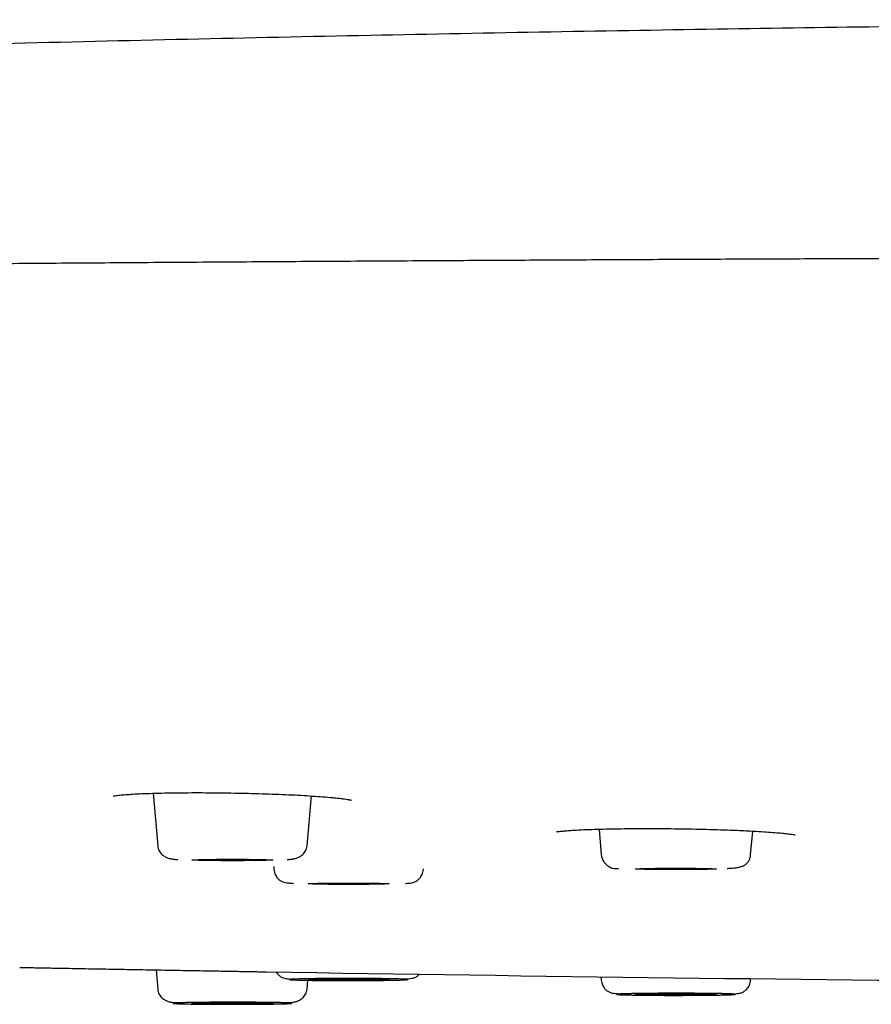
# Model space of a CAD drawing. Header units: millimetres. Extents: x 8 to 1918, y 12 to 2737.
# Tile 105 of 117: x 924 to 946, y 2654 to 2680. Entities that reach past the tile are written whole.
import ezdxf

# ---------------------------------------------------------------- set-up
doc = ezdxf.new("R2010")
doc.units = ezdxf.units.MM

msp = doc.modelspace()

# ---------------------------------------------------------------- linework, layer by layer
at = {"color": 7, "linetype": 'Continuous', "lineweight": 30}
for p, q in [((927.358, 2659.765), (927.477, 2658.403)), ((931.341, 2658.403), (931.454, 2659.695)), ((938.895, 2658.836), (938.953, 2658.171)), ((942.817, 2658.171), (942.871, 2658.786)), ((930.479, 2657.866), (930.486, 2657.788)), ((934.35, 2657.788), (934.351, 2657.805)), ((927.434, 2655.194), (927.477, 2654.694)), ((931.341, 2654.694), (931.361, 2654.925)), ((938.946, 2655.015), (938.953, 2654.926)), ((942.817, 2654.926), (942.821, 2654.967))]:
    msp.add_line(p, q, dxfattribs=at)
at = {"color": 7, "linetype": 'Continuous', "lineweight": 30, "flags": 128}
for points in [[(928.359, 2658.038), (928.366, 2658.04), (928.387, 2658.042), (928.423, 2658.044), (928.471, 2658.046), (928.532, 2658.048), (928.605, 2658.05), (928.689, 2658.051), (928.782, 2658.053), (928.884, 2658.054), (928.993, 2658.055), (929.108, 2658.055), (929.227, 2658.056), (929.348, 2658.056), (929.47, 2658.056), (929.592, 2658.056), (929.71, 2658.055), (929.825, 2658.055), (929.934, 2658.054), (930.036, 2658.053), (930.13, 2658.051), (930.214, 2658.05), (930.286, 2658.048), (930.348, 2658.046), (930.396, 2658.044), (930.431, 2658.042), (930.452, 2658.04), (930.459, 2658.038), (930.452, 2658.036), (930.431, 2658.034), (930.396, 2658.032), (930.348, 2658.03), (930.286, 2658.028), (930.214, 2658.026), (930.13, 2658.025), (930.036, 2658.023), (929.934, 2658.022), (929.825, 2658.021), (929.71, 2658.02), (929.592, 2658.02), (929.47, 2658.02), (929.348, 2658.02), (929.227, 2658.02), (929.108, 2658.02), (928.993, 2658.021), (928.884, 2658.022), (928.782, 2658.023), (928.689, 2658.025), (928.605, 2658.026), (928.532, 2658.028), (928.471, 2658.03), (928.423, 2658.032), (928.387, 2658.034), (928.366, 2658.036), (928.359, 2658.038)], [(939.835, 2657.806), (939.842, 2657.808), (939.864, 2657.81), (939.899, 2657.813), (939.947, 2657.814), (940.008, 2657.816), (940.081, 2657.818), (940.165, 2657.82), (940.258, 2657.821), (940.36, 2657.822), (940.469, 2657.823), (940.584, 2657.824), (940.703, 2657.824), (940.824, 2657.825), (940.946, 2657.825), (941.068, 2657.824), (941.186, 2657.824), (941.301, 2657.823), (941.41, 2657.822), (941.512, 2657.821), (941.606, 2657.82), (941.69, 2657.818), (941.763, 2657.816), (941.824, 2657.814), (941.872, 2657.813), (941.907, 2657.81), (941.928, 2657.808), (941.935, 2657.806), (941.928, 2657.804), (941.907, 2657.802), (941.872, 2657.8), (941.824, 2657.798), (941.763, 2657.796), (941.69, 2657.794), (941.606, 2657.793), (941.512, 2657.792), (941.41, 2657.79), (941.301, 2657.789), (941.186, 2657.789), (941.068, 2657.788), (940.946, 2657.788), (940.824, 2657.788), (940.703, 2657.788), (940.584, 2657.789), (940.469, 2657.789), (940.36, 2657.79), (940.258, 2657.792), (940.165, 2657.793), (940.081, 2657.794), (940.008, 2657.796), (939.947, 2657.798), (939.899, 2657.8), (939.864, 2657.802), (939.842, 2657.804), (939.835, 2657.806)], [(931.368, 2657.423), (931.375, 2657.425), (931.396, 2657.427), (931.431, 2657.429), (931.479, 2657.431), (931.541, 2657.433), (931.613, 2657.435), (931.697, 2657.436), (931.791, 2657.438), (931.893, 2657.439), (932.002, 2657.44), (932.117, 2657.441), (932.235, 2657.441), (932.357, 2657.441), (932.479, 2657.441), (932.6, 2657.441), (932.719, 2657.441), (932.834, 2657.44), (932.943, 2657.439), (933.045, 2657.438), (933.138, 2657.436), (933.222, 2657.435), (933.295, 2657.433), (933.356, 2657.431), (933.404, 2657.429), (933.439, 2657.427), (933.461, 2657.425), (933.468, 2657.423), (933.461, 2657.421), (933.439, 2657.419), (933.404, 2657.417), (933.356, 2657.415), (933.295, 2657.413), (933.222, 2657.411), (933.138, 2657.41), (933.045, 2657.408), (932.943, 2657.407), (932.834, 2657.406), (932.719, 2657.405), (932.6, 2657.405), (932.479, 2657.405), (932.357, 2657.405), (932.235, 2657.405), (932.117, 2657.405), (932.002, 2657.406), (931.893, 2657.407), (931.791, 2657.408), (931.697, 2657.41), (931.613, 2657.411), (931.541, 2657.413), (931.479, 2657.415), (931.431, 2657.417), (931.396, 2657.419), (931.375, 2657.421), (931.368, 2657.423)], [(931.368, 2654.944), (931.375, 2654.946), (931.396, 2654.949), (931.431, 2654.951), (931.479, 2654.953), (931.541, 2654.954), (931.613, 2654.956), (931.697, 2654.958), (931.791, 2654.959), (931.893, 2654.96), (932.002, 2654.961), (932.117, 2654.962), (932.235, 2654.962), (932.357, 2654.963), (932.479, 2654.963), (932.6, 2654.962), (932.719, 2654.962), (932.834, 2654.961), (932.943, 2654.96), (933.045, 2654.959), (933.138, 2654.958), (933.222, 2654.956), (933.295, 2654.954), (933.356, 2654.953), (933.404, 2654.951), (933.439, 2654.949), (933.461, 2654.946), (933.468, 2654.944), (933.461, 2654.942), (933.439, 2654.94), (933.404, 2654.938), (933.356, 2654.936), (933.295, 2654.934), (933.222, 2654.933), (933.138, 2654.931), (933.045, 2654.93), (932.943, 2654.928), (932.834, 2654.927), (932.719, 2654.927), (932.6, 2654.926), (932.479, 2654.926), (932.357, 2654.926), (932.235, 2654.926), (932.117, 2654.927), (932.002, 2654.927), (931.893, 2654.928), (931.791, 2654.93), (931.697, 2654.931), (931.613, 2654.933), (931.541, 2654.934), (931.479, 2654.936), (931.431, 2654.938), (931.396, 2654.94), (931.375, 2654.942), (931.368, 2654.944)], [(939.835, 2654.561), (939.842, 2654.563), (939.864, 2654.565), (939.899, 2654.567), (939.947, 2654.569), (940.008, 2654.571), (940.081, 2654.573), (940.165, 2654.574), (940.258, 2654.576), (940.36, 2654.577), (940.469, 2654.578), (940.584, 2654.579), (940.703, 2654.579), (940.824, 2654.579), (940.946, 2654.579), (941.068, 2654.579), (941.186, 2654.579), (941.301, 2654.578), (941.41, 2654.577), (941.512, 2654.576), (941.606, 2654.574), (941.69, 2654.573), (941.763, 2654.571), (941.824, 2654.569), (941.872, 2654.567), (941.907, 2654.565), (941.928, 2654.563), (941.935, 2654.561), (941.928, 2654.559), (941.907, 2654.557), (941.872, 2654.555), (941.824, 2654.553), (941.763, 2654.551), (941.69, 2654.549), (941.606, 2654.548), (941.512, 2654.546), (941.41, 2654.545), (941.301, 2654.544), (941.186, 2654.544), (941.068, 2654.543), (940.946, 2654.543), (940.824, 2654.543), (940.703, 2654.543), (940.584, 2654.544), (940.469, 2654.544), (940.36, 2654.545), (940.258, 2654.546), (940.165, 2654.548), (940.081, 2654.549), (940.008, 2654.551), (939.947, 2654.553), (939.899, 2654.555), (939.864, 2654.557), (939.842, 2654.559), (939.835, 2654.561)], [(928.359, 2654.329), (928.366, 2654.332), (928.387, 2654.334), (928.423, 2654.336), (928.471, 2654.338), (928.532, 2654.339), (928.605, 2654.341), (928.689, 2654.343), (928.782, 2654.344), (928.884, 2654.345), (928.993, 2654.346), (929.108, 2654.347), (929.227, 2654.347), (929.348, 2654.348), (929.47, 2654.348), (929.592, 2654.347), (929.71, 2654.347), (929.825, 2654.346), (929.934, 2654.345), (930.036, 2654.344), (930.13, 2654.343), (930.214, 2654.341), (930.286, 2654.339), (930.348, 2654.338), (930.396, 2654.336), (930.431, 2654.334), (930.452, 2654.332), (930.459, 2654.329), (930.452, 2654.327), (930.431, 2654.325), (930.396, 2654.323), (930.348, 2654.321), (930.286, 2654.319), (930.214, 2654.318), (930.13, 2654.316), (930.036, 2654.315), (929.934, 2654.314), (929.825, 2654.313), (929.71, 2654.312), (929.592, 2654.311), (929.47, 2654.311), (929.348, 2654.311), (929.227, 2654.311), (929.108, 2654.312), (928.993, 2654.313), (928.884, 2654.314), (928.782, 2654.315), (928.689, 2654.316), (928.605, 2654.318), (928.532, 2654.319), (928.471, 2654.321), (928.423, 2654.323), (928.387, 2654.325), (928.366, 2654.327), (928.359, 2654.329)]]:
    msp.add_lwpolyline(points, dxfattribs=at)
at = {"color": 7, "linetype": 'Continuous', "lineweight": 30}
msp.add_arc((973.418, 5260.454), 2605.667, 269.051439, 269.515191, dxfattribs=at)
for points, knots in [([(973.418, 2679.785), (971.743, 2679.784), (969.373, 2679.782), (965.847, 2679.772), (962.78, 2679.758), (959.087, 2679.735), (955.162, 2679.703), (951.004, 2679.661), (946.671, 2679.608), (942.201, 2679.543), (937.622, 2679.467), (932.959, 2679.378), (928.231, 2679.277), (923.454, 2679.163), (918.638, 2679.037), (913.792, 2678.898), (908.923, 2678.747), (904.037, 2678.583), (899.136, 2678.407), (894.828, 2678.242), (892.154, 2678.133), (891.117, 2678.091)], [0, 0, 0, 0, 0.061047, 0.086337, 0.128505, 0.172834, 0.220891, 0.271568, 0.32435, 0.378785, 0.43451, 0.491237, 0.548736, 0.606831, 0.665386, 0.724297, 0.783486, 0.842893, 0.902473, 0.962191, 1, 1, 1, 1]), ([(1095.731, 2671.727), (1095.713, 2671.729), (1095.665, 2671.738), (1095.578, 2671.751), (1095.468, 2671.767), (1095.348, 2671.784), (1095.217, 2671.801), (1095.073, 2671.818), (1094.914, 2671.836), (1094.739, 2671.855), (1094.546, 2671.875), (1094.337, 2671.895), (1094.108, 2671.916), (1093.86, 2671.938), (1093.591, 2671.96), (1093.3, 2671.983), (1092.986, 2672.006), (1092.646, 2672.03), (1092.281, 2672.055), (1091.888, 2672.08), (1091.47, 2672.106), (1091.027, 2672.132), (1090.506, 2672.161), (1089.897, 2672.194), (1089.189, 2672.23), (1088.444, 2672.265), (1087.639, 2672.301), (1086.771, 2672.338), (1085.836, 2672.376), (1084.857, 2672.414), (1083.833, 2672.451), (1082.764, 2672.489), (1081.671, 2672.525), (1080.558, 2672.56), (1079.426, 2672.595), (1078.255, 2672.629), (1077.044, 2672.662), (1075.794, 2672.696), (1074.503, 2672.729), (1073.174, 2672.762), (1071.805, 2672.795), (1070.397, 2672.827), (1068.959, 2672.858), (1067.491, 2672.889), (1065.995, 2672.92), (1064.462, 2672.95), (1062.851, 2672.98), (1061.158, 2673.011), (1059.38, 2673.042), (1057.561, 2673.072), (1055.7, 2673.102), (1053.799, 2673.132), (1051.895, 2673.16), (1049.991, 2673.187), (1048.089, 2673.213), (1046.155, 2673.238), (1044.191, 2673.262), (1042.203, 2673.286), (1040.192, 2673.31), (1038.159, 2673.332), (1036.104, 2673.354), (1034.03, 2673.375), (1031.948, 2673.395), (1029.861, 2673.414), (1027.77, 2673.433), (1025.663, 2673.45), (1023.484, 2673.468), (1021.234, 2673.485), (1018.91, 2673.501), (1016.573, 2673.517), (1014.222, 2673.532), (1011.858, 2673.546), (1009.529, 2673.559), (1007.235, 2673.571), (1004.978, 2673.582), (1002.715, 2673.592), (1000.445, 2673.601), (998.169, 2673.61), (995.889, 2673.618), (993.605, 2673.625), (991.318, 2673.631), (989.029, 2673.636), (986.753, 2673.641), (984.49, 2673.645), (982.24, 2673.648), (979.992, 2673.651), (977.687, 2673.652), (975.324, 2673.654), (972.906, 2673.654), (970.493, 2673.653), (968.085, 2673.652), (965.685, 2673.65), (963.338, 2673.647), (961.044, 2673.643), (958.805, 2673.639), (956.575, 2673.634), (954.354, 2673.628), (952.145, 2673.621), (949.946, 2673.614), (947.758, 2673.606), (945.576, 2673.598), (943.399, 2673.589), (941.239, 2673.579), (939.097, 2673.568), (936.973, 2673.557), (934.856, 2673.545), (932.689, 2673.533), (930.475, 2673.519), (928.215, 2673.503), (925.966, 2673.487), (923.729, 2673.471), (921.506, 2673.453), (919.339, 2673.435), (917.229, 2673.417), (915.175, 2673.398), (913.136, 2673.378), (911.114, 2673.358), (909.109, 2673.337), (907.123, 2673.315), (905.155, 2673.293), (903.207, 2673.269), (901.28, 2673.246), (899.387, 2673.221), (897.527, 2673.196), (895.7, 2673.171), (893.898, 2673.144), (892.141, 2673.118), (890.43, 2673.091), (888.765, 2673.064), (887.124, 2673.036), (885.51, 2673.008), (883.922, 2672.979), (882.391, 2672.95), (880.917, 2672.921), (879.497, 2672.893), (878.104, 2672.863), (876.738, 2672.833), (875.373, 2672.803), (874.01, 2672.771), (872.655, 2672.737), (871.332, 2672.704), (870.044, 2672.669), (868.793, 2672.635), (867.608, 2672.601), (866.488, 2672.567), (865.433, 2672.534), (864.418, 2672.5), (863.444, 2672.467), (862.504, 2672.434), (861.599, 2672.4), (860.73, 2672.366), (859.9, 2672.332), (859.11, 2672.299), (858.359, 2672.265), (857.647, 2672.231), (856.95, 2672.196), (856.272, 2672.16), (855.617, 2672.123), (855.005, 2672.086), (854.436, 2672.05), (853.909, 2672.013), (853.422, 2671.977), (852.976, 2671.94), (852.568, 2671.904), (852.199, 2671.868), (851.877, 2671.833), (851.694, 2671.81), (851.608, 2671.8)], [0, 0, 0, 0, 0.00132, 0.003727, 0.006247, 0.008833, 0.011528, 0.014333, 0.017247, 0.020334, 0.023535, 0.026851, 0.03028, 0.033823, 0.03748, 0.041252, 0.045138, 0.049137, 0.053251, 0.057479, 0.061816, 0.066186, 0.070566, 0.076604, 0.082662, 0.088738, 0.094832, 0.101435, 0.10806, 0.114706, 0.121374, 0.128064, 0.134777, 0.141125, 0.147493, 0.153881, 0.160288, 0.166714, 0.17316, 0.179625, 0.18611, 0.192614, 0.199138, 0.205564, 0.212008, 0.218472, 0.224954, 0.231976, 0.239019, 0.246084, 0.253171, 0.26028, 0.267411, 0.274154, 0.280917, 0.287699, 0.294482, 0.301252, 0.308011, 0.314758, 0.321492, 0.328214, 0.334924, 0.341503, 0.34807, 0.354625, 0.361168, 0.368222, 0.375261, 0.382287, 0.389299, 0.396298, 0.403283, 0.409856, 0.416418, 0.422967, 0.429504, 0.436029, 0.442542, 0.449043, 0.455531, 0.462008, 0.468472, 0.47481, 0.481135, 0.487449, 0.493751, 0.500544, 0.507323, 0.514088, 0.52084, 0.527578, 0.534302, 0.54063, 0.546946, 0.553249, 0.55954, 0.56582, 0.572087, 0.578342, 0.584604, 0.590883, 0.597179, 0.603379, 0.609595, 0.615828, 0.622078, 0.628845, 0.635631, 0.642437, 0.649262, 0.656106, 0.662969, 0.669458, 0.675963, 0.682486, 0.689026, 0.695583, 0.702157, 0.708748, 0.715356, 0.721982, 0.728624, 0.735164, 0.741721, 0.748294, 0.754884, 0.761254, 0.767638, 0.774038, 0.780454, 0.786884, 0.79333, 0.799422, 0.805527, 0.811646, 0.817779, 0.823925, 0.830458, 0.837007, 0.843571, 0.850151, 0.856744, 0.863306, 0.869446, 0.875543, 0.881594, 0.8876, 0.893562, 0.899587, 0.905564, 0.911496, 0.917381, 0.92322, 0.929012, 0.934758, 0.941025, 0.947236, 0.953391, 0.95949, 0.965533, 0.97152, 0.977451, 0.983326, 0.989145, 0.994907, 1, 1, 1, 1]), ([(926.327, 2659.695), (926.327, 2659.695), (926.325, 2659.694), (926.345, 2659.698), (926.397, 2659.705), (926.482, 2659.716), (926.605, 2659.728), (926.784, 2659.74), (927.006, 2659.752), (927.271, 2659.763), (927.575, 2659.771), (927.91, 2659.777), (928.264, 2659.78), (928.629, 2659.781), (929, 2659.778), (929.371, 2659.773), (929.736, 2659.766), (930.095, 2659.757), (930.445, 2659.745), (930.785, 2659.732), (931.11, 2659.716), (931.414, 2659.698), (931.694, 2659.679), (931.916, 2659.661), (932.088, 2659.645), (932.213, 2659.631), (932.312, 2659.618), (932.384, 2659.608), (932.435, 2659.599), (932.465, 2659.593), (932.484, 2659.588), (932.486, 2659.588), (932.488, 2659.587)], [0, 0, 0, 0, 0.006124, 0.028455, 0.051118, 0.074557, 0.111401, 0.150234, 0.191088, 0.233985, 0.278785, 0.32362, 0.36801, 0.411749, 0.454794, 0.497214, 0.539053, 0.580354, 0.62165, 0.663663, 0.706138, 0.749022, 0.792333, 0.836064, 0.865452, 0.894267, 0.920212, 0.943141, 0.963082, 0.980054, 0.990843, 1, 1, 1, 1]), ([(937.808, 2658.772), (937.808, 2658.771), (937.805, 2658.769), (937.823, 2658.772), (937.862, 2658.777), (937.932, 2658.785), (938.032, 2658.794), (938.161, 2658.804), (938.334, 2658.815), (938.557, 2658.826), (938.838, 2658.835), (939.142, 2658.843), (939.464, 2658.848), (939.798, 2658.851), (940.14, 2658.852), (940.491, 2658.851), (940.85, 2658.848), (941.215, 2658.843), (941.583, 2658.835), (941.948, 2658.825), (942.264, 2658.814), (942.53, 2658.803), (942.747, 2658.793), (942.982, 2658.78), (943.219, 2658.766), (943.444, 2658.749), (943.628, 2658.733), (943.771, 2658.718), (943.883, 2658.703), (943.949, 2658.692), (943.973, 2658.686), (943.969, 2658.689), (943.968, 2658.689)], [0, 0, 0, 0, 0.004803, 0.025209, 0.048348, 0.074256, 0.102838, 0.133123, 0.163064, 0.207216, 0.250497, 0.292934, 0.334571, 0.375349, 0.415104, 0.454868, 0.495288, 0.536402, 0.578261, 0.62094, 0.66438, 0.69363, 0.723122, 0.752252, 0.793941, 0.83324, 0.870154, 0.9047, 0.936946, 0.967725, 0.997428, 1, 1, 1, 1]), ([(927.477, 2658.403), (927.481, 2658.379), (927.488, 2658.334), (927.522, 2658.255), (927.582, 2658.178), (927.667, 2658.118), (927.759, 2658.079), (927.843, 2658.063), (927.92, 2658.054), (927.976, 2658.05), (927.995, 2658.048)], [0, 0, 0, 0, 0.090334, 0.17632, 0.334947, 0.477035, 0.604803, 0.759987, 0.921461, 1, 1, 1, 1]), ([(930.824, 2658.048), (930.842, 2658.05), (930.898, 2658.054), (930.975, 2658.063), (931.059, 2658.079), (931.151, 2658.118), (931.236, 2658.178), (931.297, 2658.255), (931.331, 2658.334), (931.338, 2658.379), (931.341, 2658.403)], [0, 0, 0, 0, 0.0785681, 0.2400366, 0.3952158, 0.5229805, 0.6650637, 0.8236852, 0.909669, 1, 1, 1, 1]), ([(938.953, 2658.171), (938.956, 2658.151), (938.962, 2658.112), (938.986, 2658.044), (939.026, 2657.978), (939.075, 2657.926), (939.11, 2657.898), (939.13, 2657.883), (939.144, 2657.873), (939.152, 2657.868), (939.157, 2657.865), (939.163, 2657.861), (939.164, 2657.859), (939.169, 2657.854), (939.176, 2657.847), (939.192, 2657.838), (939.225, 2657.829), (939.281, 2657.821), (939.341, 2657.816), (939.387, 2657.814), (939.4, 2657.813)], [0, 0, 0, 0, 0.056993, 0.108003, 0.192098, 0.253376, 0.275991, 0.293683, 0.307151, 0.312749, 0.317945, 0.323107, 0.341249, 0.362065, 0.399712, 0.503972, 0.637352, 0.799588, 0.940116, 1, 1, 1, 1]), ([(942.208, 2657.82), (942.244, 2657.822), (942.329, 2657.826), (942.435, 2657.837), (942.533, 2657.854), (942.61, 2657.878), (942.674, 2657.91), (942.726, 2657.954), (942.769, 2658.01), (942.797, 2658.072), (942.812, 2658.127), (942.815, 2658.157), (942.817, 2658.171)], [0, 0, 0, 0, 0.126621, 0.291865, 0.439132, 0.568979, 0.68195, 0.778858, 0.861352, 0.932867, 0.966516, 1, 1, 1, 1]), ([(930.486, 2657.788), (930.489, 2657.765), (930.495, 2657.72), (930.518, 2657.659), (930.546, 2657.607), (930.59, 2657.55), (930.651, 2657.5), (930.722, 2657.467), (930.789, 2657.452), (930.866, 2657.443), (930.937, 2657.436), (930.985, 2657.433), (930.993, 2657.433)], [0, 0, 0, 0, 0.06123, 0.119556, 0.176364, 0.233026, 0.350556, 0.481135, 0.631227, 0.796635, 0.964979, 1, 1, 1, 1]), ([(933.885, 2657.431), (933.888, 2657.431), (933.92, 2657.433), (933.969, 2657.438), (934.034, 2657.446), (934.08, 2657.454), (934.13, 2657.469), (934.192, 2657.503), (934.261, 2657.564), (934.311, 2657.642), (934.34, 2657.72), (934.346, 2657.765), (934.35, 2657.788)], [0, 0, 0, 0, 0.012369, 0.15795, 0.29534, 0.424469, 0.541708, 0.650154, 0.75758, 0.871691, 0.933734, 1, 1, 1, 1]), ([(923.907, 2655.257), (923.931, 2655.257), (923.985, 2655.256), (924.104, 2655.254), (924.256, 2655.251), (924.436, 2655.248), (924.641, 2655.244), (924.87, 2655.24), (925.121, 2655.235), (925.393, 2655.23), (925.68, 2655.225), (925.979, 2655.22), (926.288, 2655.214), (926.606, 2655.209), (926.928, 2655.203), (927.251, 2655.197), (927.574, 2655.191), (927.893, 2655.186), (928.205, 2655.18), (928.504, 2655.175), (928.793, 2655.17), (928.97, 2655.167), (929.059, 2655.165)], [0, 0, 0, 0, 0.0411597, 0.0918912, 0.1422424, 0.1926344, 0.2430267, 0.2931443, 0.3434784, 0.3945136, 0.4453662, 0.495631, 0.5457946, 0.5963464, 0.6467324, 0.6968347, 0.7471506, 0.7981712, 0.8483478, 0.8990041, 0.9495936, 1, 1, 1, 1]), ([(929.059, 2655.165), (929.143, 2655.164), (929.313, 2655.161), (929.541, 2655.157), (929.748, 2655.153), (929.928, 2655.15), (930.082, 2655.147), (930.203, 2655.145), (930.257, 2655.144), (930.282, 2655.144)], [0, 0, 0, 0, 0.145317, 0.292601, 0.438555, 0.584788, 0.732614, 0.878416, 1, 1, 1, 1]), ([(930.542, 2655.145), (930.553, 2655.125), (930.582, 2655.075), (930.644, 2655.025), (930.706, 2654.991), (930.755, 2654.975), (930.802, 2654.968), (930.867, 2654.959), (930.915, 2654.954), (930.948, 2654.952), (930.95, 2654.952)], [0, 0, 0, 0, 0.084259, 0.214134, 0.345241, 0.486979, 0.643092, 0.80919, 0.985192, 1, 1, 1, 1]), ([(933.842, 2654.954), (933.85, 2654.955), (933.898, 2654.958), (933.97, 2654.965), (934.047, 2654.973), (934.114, 2654.989), (934.183, 2655.018), (934.229, 2655.063), (934.251, 2655.083)], [0, 0, 0, 0, 0.046323, 0.268908, 0.48761, 0.686062, 0.858713, 1, 1, 1, 1]), ([(933.185, 2654.967), (933.226, 2654.967), (933.308, 2654.966), (933.421, 2654.965), (933.526, 2654.963), (933.624, 2654.961), (933.713, 2654.959), (933.79, 2654.956), (933.853, 2654.954), (933.901, 2654.951), (933.935, 2654.949), (933.95, 2654.946), (933.953, 2654.944), (933.948, 2654.942), (933.933, 2654.94), (933.899, 2654.937), (933.835, 2654.934), (933.756, 2654.931), (933.67, 2654.929), (933.581, 2654.927), (933.481, 2654.925), (933.369, 2654.923), (933.244, 2654.922), (933.108, 2654.92), (932.965, 2654.919), (932.815, 2654.918), (932.662, 2654.918), (932.524, 2654.918), (932.402, 2654.918), (932.298, 2654.918), (932.165, 2654.918), (932.004, 2654.918), (931.822, 2654.92), (931.664, 2654.921), (931.528, 2654.922), (931.414, 2654.924), (931.31, 2654.926), (931.212, 2654.928), (931.123, 2654.93), (931.045, 2654.932), (930.982, 2654.935), (930.934, 2654.937), (930.901, 2654.94), (930.886, 2654.942), (930.883, 2654.945), (930.888, 2654.946), (930.903, 2654.949), (930.937, 2654.952), (931, 2654.955), (931.079, 2654.957), (931.166, 2654.96), (931.255, 2654.962), (931.354, 2654.964), (931.467, 2654.965), (931.591, 2654.967), (931.727, 2654.968), (931.871, 2654.969), (932.02, 2654.97), (932.174, 2654.971), (932.312, 2654.971), (932.433, 2654.971), (932.538, 2654.971), (932.703, 2654.971), (932.927, 2654.97), (933.098, 2654.968), (933.185, 2654.967)], [0, 0, 0, 0, 0.0150573, 0.0299867, 0.0449229, 0.0600005, 0.0763182, 0.0924777, 0.1086512, 0.1250103, 0.141328, 0.1574875, 0.1682603, 0.1790903, 0.190028, 0.2100516, 0.2299394, 0.2500118, 0.265059, 0.2799849, 0.2949247, 0.310013, 0.3263307, 0.3424901, 0.3586636, 0.3750227, 0.3913405, 0.4074999, 0.4182727, 0.4291027, 0.4400404, 0.460064, 0.4799518, 0.5000242, 0.5150714, 0.5299974, 0.5449371, 0.5600254, 0.5763431, 0.5925026, 0.608676, 0.6250351, 0.6413529, 0.6575124, 0.6682851, 0.6791152, 0.6900528, 0.7100764, 0.7299643, 0.7500366, 0.7650839, 0.7800098, 0.7949495, 0.8100378, 0.8263555, 0.842515, 0.8586884, 0.8750476, 0.8913653, 0.9075248, 0.9182975, 0.9291276, 0.9400652, 0.9700191, 1, 1, 1, 1]), ([(938.953, 2654.926), (938.956, 2654.904), (938.962, 2654.86), (938.99, 2654.783), (939.041, 2654.704), (939.11, 2654.645), (939.179, 2654.61), (939.247, 2654.592), (939.32, 2654.583), (939.396, 2654.576), (939.452, 2654.572), (939.469, 2654.571)], [0, 0, 0, 0, 0.058018, 0.113499, 0.221492, 0.334263, 0.459416, 0.602644, 0.763764, 0.928768, 1, 1, 1, 1]), ([(942.357, 2654.569), (942.381, 2654.571), (942.431, 2654.575), (942.493, 2654.583), (942.544, 2654.592), (942.589, 2654.604), (942.651, 2654.635), (942.722, 2654.694), (942.776, 2654.774), (942.807, 2654.855), (942.814, 2654.902), (942.817, 2654.926)], [0, 0, 0, 0, 0.13115, 0.271685, 0.403573, 0.524665, 0.635806, 0.746171, 0.86477, 0.929941, 1, 1, 1, 1]), ([(927.477, 2654.694), (927.481, 2654.671), (927.488, 2654.625), (927.522, 2654.546), (927.582, 2654.469), (927.667, 2654.409), (927.759, 2654.371), (927.843, 2654.355), (927.92, 2654.345), (927.976, 2654.341), (927.995, 2654.34)], [0, 0, 0, 0, 0.0903347, 0.1763221, 0.3349502, 0.4770392, 0.6048093, 0.7599948, 0.9214701, 1, 1, 1, 1]), ([(930.824, 2654.34), (930.842, 2654.341), (930.898, 2654.345), (930.975, 2654.355), (931.059, 2654.371), (931.151, 2654.409), (931.236, 2654.469), (931.297, 2654.546), (931.331, 2654.625), (931.338, 2654.671), (931.341, 2654.694)], [0, 0, 0, 0, 0.07854, 0.240013, 0.395197, 0.522966, 0.665053, 0.82368, 0.909666, 1, 1, 1, 1]), ([(941.227, 2654.587), (941.273, 2654.587), (941.367, 2654.587), (941.501, 2654.586), (941.631, 2654.585), (941.758, 2654.583), (941.879, 2654.582), (941.993, 2654.58), (942.096, 2654.578), (942.186, 2654.575), (942.263, 2654.573), (942.318, 2654.571), (942.356, 2654.569), (942.383, 2654.567), (942.408, 2654.565), (942.423, 2654.562), (942.416, 2654.558), (942.387, 2654.555), (942.344, 2654.553), (942.292, 2654.55), (942.228, 2654.548), (942.149, 2654.546), (942.057, 2654.544), (941.95, 2654.542), (941.831, 2654.54), (941.703, 2654.538), (941.566, 2654.537), (941.438, 2654.536), (941.323, 2654.535), (941.222, 2654.535), (941.09, 2654.535), (940.927, 2654.534), (940.734, 2654.534), (940.559, 2654.535), (940.404, 2654.536), (940.269, 2654.537), (940.14, 2654.538), (940.013, 2654.539), (939.891, 2654.541), (939.777, 2654.543), (939.675, 2654.545), (939.585, 2654.547), (939.508, 2654.549), (939.453, 2654.551), (939.414, 2654.553), (939.388, 2654.555), (939.363, 2654.558), (939.348, 2654.56), (939.355, 2654.564), (939.384, 2654.567), (939.427, 2654.569), (939.478, 2654.572), (939.543, 2654.574), (939.621, 2654.576), (939.714, 2654.578), (939.821, 2654.58), (939.939, 2654.582), (940.068, 2654.584), (940.205, 2654.585), (940.333, 2654.586), (940.448, 2654.587), (940.549, 2654.587), (940.712, 2654.588), (940.941, 2654.588), (941.131, 2654.587), (941.227, 2654.587)], [0, 0, 0, 0, 0.015057, 0.029987, 0.044923, 0.060001, 0.076318, 0.092478, 0.108651, 0.12501, 0.141328, 0.157488, 0.16826, 0.17909, 0.190028, 0.210052, 0.229939, 0.250012, 0.265059, 0.279985, 0.294925, 0.310013, 0.326331, 0.34249, 0.358664, 0.375023, 0.39134, 0.4075, 0.418273, 0.429103, 0.44004, 0.460064, 0.479952, 0.500024, 0.515071, 0.529997, 0.544937, 0.560025, 0.576343, 0.592503, 0.608676, 0.625035, 0.641353, 0.657512, 0.668285, 0.679115, 0.690053, 0.710076, 0.729964, 0.750037, 0.765084, 0.78001, 0.79495, 0.810038, 0.826356, 0.842515, 0.858688, 0.875048, 0.891365, 0.907525, 0.918298, 0.929128, 0.940065, 0.970019, 1, 1, 1, 1]), ([(929.996, 2654.354), (930.04, 2654.354), (930.128, 2654.353), (930.252, 2654.352), (930.369, 2654.35), (930.481, 2654.349), (930.585, 2654.347), (930.68, 2654.345), (930.761, 2654.342), (930.828, 2654.34), (930.881, 2654.337), (930.914, 2654.335), (930.933, 2654.333), (930.942, 2654.331), (930.944, 2654.328), (930.932, 2654.326), (930.892, 2654.322), (930.835, 2654.319), (930.767, 2654.317), (930.693, 2654.315), (930.608, 2654.313), (930.509, 2654.311), (930.398, 2654.309), (930.273, 2654.307), (930.139, 2654.306), (929.997, 2654.305), (929.849, 2654.304), (929.714, 2654.303), (929.594, 2654.303), (929.49, 2654.303), (929.356, 2654.303), (929.193, 2654.303), (929.004, 2654.304), (928.836, 2654.305), (928.69, 2654.306), (928.566, 2654.307), (928.449, 2654.309), (928.338, 2654.31), (928.233, 2654.312), (928.139, 2654.314), (928.057, 2654.317), (927.99, 2654.319), (927.937, 2654.322), (927.904, 2654.324), (927.885, 2654.326), (927.877, 2654.328), (927.874, 2654.33), (927.887, 2654.333), (927.926, 2654.337), (927.984, 2654.339), (928.052, 2654.342), (928.125, 2654.344), (928.21, 2654.346), (928.309, 2654.348), (928.421, 2654.35), (928.545, 2654.352), (928.679, 2654.353), (928.821, 2654.354), (928.969, 2654.355), (929.104, 2654.356), (929.224, 2654.356), (929.328, 2654.356), (929.494, 2654.356), (929.723, 2654.356), (929.905, 2654.355), (929.996, 2654.354)], [0, 0, 0, 0, 0.015057, 0.029987, 0.044923, 0.060001, 0.076318, 0.092478, 0.108651, 0.12501, 0.141328, 0.157488, 0.16826, 0.17909, 0.190028, 0.210052, 0.229939, 0.250012, 0.265059, 0.279985, 0.294925, 0.310013, 0.326331, 0.34249, 0.358664, 0.375023, 0.39134, 0.4075, 0.418273, 0.429103, 0.44004, 0.460064, 0.479952, 0.500024, 0.515071, 0.529997, 0.544937, 0.560025, 0.576343, 0.592503, 0.608676, 0.625035, 0.641353, 0.657512, 0.668285, 0.679115, 0.690053, 0.710076, 0.729964, 0.750037, 0.765084, 0.78001, 0.79495, 0.810038, 0.826356, 0.842515, 0.858688, 0.875048, 0.891365, 0.907525, 0.918298, 0.929128, 0.940065, 0.970019, 1, 1, 1, 1])]:
    msp.add_open_spline(points, degree=3, knots=knots, dxfattribs=at)

doc.saveas('drawing.dxf')
